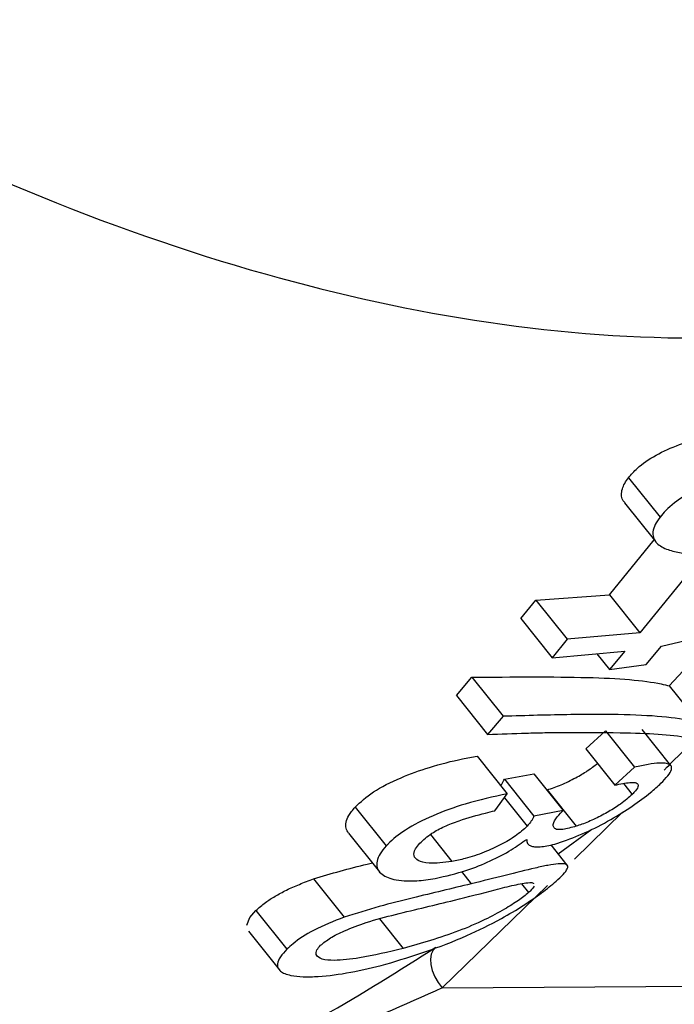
# Model space of a CAD drawing. Header units: millimetres. Extents: x 0 to 420, y 0 to 297.
# Tile 15 of 78: x 152.784 to 153.208, y 104.347 to 104.984. Entities that reach past the tile are written whole.
import ezdxf

# ---------------------------------------------------------------- set-up
doc = ezdxf.new("R2010")
doc.units = ezdxf.units.MM

msp = doc.modelspace()

# ---------------------------------------------------------------- linework, layer by layer
at = {"color": 7, "linetype": 'Continuous', "lineweight": 25}
for p, q in [((153.17821, 104.68818), (153.1986, 104.66272)), ((153.17557, 104.67196), (153.1958, 104.64671)), ((153.16582, 104.61245), (153.19471, 104.64807)), ((153.21878, 104.62867), (153.18557, 104.58779)), ((153.11817, 104.60904), (153.16582, 104.61245)), ((153.16582, 104.61245), (153.18557, 104.58779)), ((153.10837, 104.59706), (153.11817, 104.60904)), ((153.11817, 104.60904), (153.13847, 104.5837)), ((153.19957, 104.5792), (153.30629, 104.60485)), ((153.10837, 104.59706), (153.12865, 104.57174)), ((153.18557, 104.58779), (153.13847, 104.5837)), ((153.20458, 104.55343), (153.23631, 104.58803)), ((153.13847, 104.5837), (153.12865, 104.57174)), ((153.1896, 104.56742), (153.19957, 104.5792)), ((153.12865, 104.57174), (153.17569, 104.57591)), ((153.15758, 104.5743), (153.16576, 104.56409)), ((153.17569, 104.57591), (153.16576, 104.56409)), ((153.16576, 104.56409), (153.1896, 104.56742)), ((153.06675, 104.54731), (153.07673, 104.55908)), ((153.07673, 104.55908), (153.09696, 104.53382)), ((153.20458, 104.55343), (153.22333, 104.53002)), ((153.06675, 104.54731), (153.08696, 104.52208)), ((153.09696, 104.53382), (153.08696, 104.52208)), ((153.15048, 104.5128), (153.16322, 104.52443)), ((153.16322, 104.52443), (153.18206, 104.5009)), ((153.20559, 104.5019), (153.18694, 104.52519)), ((153.08014, 104.50809), (153.09968, 104.4837)), ((153.15048, 104.5128), (153.16932, 104.48927)), ((153.09782, 104.49319), (153.11695, 104.49661)), ((153.11695, 104.49661), (153.13595, 104.47289)), ((153.18206, 104.5009), (153.16932, 104.48927)), ((153.09782, 104.49319), (153.11698, 104.46927)), ((153.1749, 104.49025), (153.18051, 104.48325)), ((153.09172, 104.47273), (153.09968, 104.4837)), ((153.12553, 104.48621), (153.14433, 104.46273)), ((153.09779, 104.48109), (153.11254, 104.46267)), ((153.00123, 104.47502), (153.02132, 104.44993)), ((153.13595, 104.47289), (153.11698, 104.46927)), ((153.17431, 104.47182), (153.14315, 104.44143)), ((152.99693, 104.45819), (153.01688, 104.43328)), ((153.04996, 104.45733), (153.06391, 104.43992)), ((153.13263, 104.44485), (153.15448, 104.46078)), ((153.13851, 104.4375), (153.12803, 104.45059)), ((153.06997, 104.43331), (153.07631, 104.4254)), ((152.97434, 104.42858), (152.99414, 104.40386)), ((153.10897, 104.42542), (153.11346, 104.41981)), ((153.12564, 104.42436), (153.05765, 104.35805)), ((152.93309, 104.40354), (152.93703, 104.4081)), ((152.93703, 104.4081), (152.95703, 104.38313)), ((152.93101, 104.3986), (152.93309, 104.40354)), ((152.9321, 104.39473), (152.95197, 104.36992)), ((153.05765, 104.35805), (153.79319, 104.363))]:
    msp.add_line(p, q, dxfattribs=at)
at = {"color": 8, "linetype": 'Continuous', "lineweight": 25}
msp.add_line((153.01695, 104.40275), (153.03228, 104.3836), dxfattribs=at)
at = {"color": 7, "linetype": 'Continuous', "lineweight": 25, "flags": 128}
msp.add_lwpolyline([(153.05352, 104.38441), (153.05169, 104.38252), (153.0505, 104.37992), (153.05001, 104.37674), (153.05024, 104.37313), (153.05118, 104.36927), (153.05278, 104.36534), (153.05497, 104.36154), (153.05765, 104.35805)], dxfattribs=at)
at = {"color": 7, "linetype": 'Continuous', "lineweight": 25}
msp.add_ellipse((152.80216, 105.51956), major_axis=(-0.87306, 1.44204), ratio=0.580786, start_param=2.292531, end_param=4.118184, dxfattribs=at)
for points, knots in [([(152.02938, 105.46105), (152.04608, 105.4407), (152.13963, 105.32673), (152.33352, 105.13895), (152.62809, 104.93831), (152.93327, 104.80956), (153.14468, 104.77625), (153.24514, 104.77897), (153.25277, 104.77918)], [0, 0, 0, 0, 0.054693, 0.306435, 0.548185, 0.77416, 0.982837, 1, 1, 1, 1]), ([(153.17821, 104.68818), (153.17996, 104.69022), (153.18423, 104.69523), (153.19525, 104.70287), (153.20669, 104.70796), (153.21302, 104.71028), (153.21396, 104.71062)], [0, 0, 0, 0, 0.245815, 0.602126, 0.940931, 1, 1, 1, 1]), ([(153.17569, 104.67207), (153.17523, 104.67261), (153.17395, 104.67411), (153.17343, 104.67713), (153.17396, 104.68076), (153.17556, 104.68449), (153.17732, 104.68694), (153.17821, 104.68818)], [0, 0, 0, 0, 0.129189, 0.353803, 0.585193, 0.79091, 1, 1, 1, 1]), ([(153.23412, 104.68544), (153.2273, 104.6826), (153.21439, 104.67723), (153.20365, 104.66879), (153.19979, 104.66414), (153.1986, 104.66272)], [0, 0, 0, 0, 0.437322, 0.827773, 1, 1, 1, 1]), ([(153.1986, 104.66272), (153.19746, 104.66109), (153.19514, 104.6578), (153.19381, 104.65339), (153.19401, 104.64957), (153.19569, 104.64651), (153.1986, 104.64391), (153.20359, 104.64148), (153.211, 104.63948), (153.2248, 104.638), (153.24494, 104.6386), (153.26214, 104.64129), (153.27084, 104.64265)], [0, 0, 0, 0, 0.0715411, 0.1448623, 0.2025171, 0.2619518, 0.3195806, 0.3786257, 0.4757104, 0.5754272, 0.7852266, 1, 1, 1, 1]), ([(153.07673, 104.55908), (153.10317, 104.55928), (153.15401, 104.55968), (153.1907, 104.55703), (153.20288, 104.55387), (153.20458, 104.55343)], [0, 0, 0, 0, 0.482667, 0.927913, 1, 1, 1, 1]), ([(153.22333, 104.53002), (153.21698, 104.53119), (153.19792, 104.53469), (153.15393, 104.53547), (153.11198, 104.53426), (153.09696, 104.53382)], [0, 0, 0, 0, 0.242849, 0.728695, 1, 1, 1, 1]), ([(153.08696, 104.52208), (153.09542, 104.52238), (153.10814, 104.52284), (153.12411, 104.52328), (153.13166, 104.52334), (153.13544, 104.52338)], [0, 0, 0, 0, 0.497501, 0.748288, 1, 1, 1, 1]), ([(153.13544, 104.52338), (153.14833, 104.52338), (153.17156, 104.52337), (153.19874, 104.52258), (153.21074, 104.52104), (153.2168, 104.52027)], [0, 0, 0, 0, 0.381158, 0.6871, 1, 1, 1, 1]), ([(153.20126, 104.49902), (153.20177, 104.49955), (153.20593, 104.50393), (153.21484, 104.51257), (153.22559, 104.52203), (153.22809, 104.52422)], [0, 0, 0, 0, 0.0955753, 0.7901194, 1, 1, 1, 1]), ([(153.00123, 104.47502), (153.00476, 104.47835), (153.01187, 104.48504), (153.0298, 104.49404), (153.04998, 104.50131), (153.06708, 104.50567), (153.07701, 104.50751), (153.08014, 104.50809)], [0, 0, 0, 0, 0.229068, 0.460164, 0.6647, 0.894209, 1, 1, 1, 1]), ([(153.12553, 104.48621), (153.1285, 104.48721), (153.13447, 104.48922), (153.14373, 104.49379), (153.15208, 104.49869), (153.15603, 104.50171), (153.1581, 104.50329)], [0, 0, 0, 0, 0.261301, 0.524984, 0.751822, 1, 1, 1, 1]), ([(153.1992, 104.49047), (153.20081, 104.49213), (153.20409, 104.49551), (153.2061, 104.49907), (153.20618, 104.50146), (153.20479, 104.5028), (153.20217, 104.50355), (153.19774, 104.5036), (153.19116, 104.50282), (153.18513, 104.50155), (153.18206, 104.5009)], [0, 0, 0, 0, 0.14548, 0.296247, 0.397055, 0.500922, 0.601759, 0.705497, 0.850362, 1, 1, 1, 1]), ([(153.09543, 104.489), (153.09567, 104.48933), (153.09672, 104.49079), (153.09734, 104.49215), (153.09782, 104.49319)], [0, 0, 0, 0, 0.229124, 1, 1, 1, 1]), ([(153.13418, 104.45228), (153.13943, 104.4542), (153.14997, 104.45805), (153.16664, 104.46674), (153.1811, 104.47587), (153.19215, 104.48399), (153.19706, 104.4885), (153.1992, 104.49047)], [0, 0, 0, 0, 0.215022, 0.430923, 0.632758, 0.839713, 1, 1, 1, 1]), ([(153.16932, 104.48927), (153.17281, 104.49001), (153.17867, 104.49124), (153.18369, 104.49094), (153.18487, 104.48904), (153.18337, 104.48622), (153.18131, 104.48408), (153.18051, 104.48325)], [0, 0, 0, 0, 0.289688, 0.486968, 0.684708, 0.878344, 1, 1, 1, 1]), ([(153.09968, 104.4837), (153.09063, 104.48174), (153.07459, 104.47828), (153.05114, 104.46974), (153.03344, 104.46069), (153.02497, 104.45379), (153.02176, 104.45039), (153.02132, 104.44993)], [0, 0, 0, 0, 0.298523, 0.529201, 0.760811, 0.967438, 1, 1, 1, 1]), ([(153.18051, 104.48325), (153.17826, 104.48123), (153.17438, 104.47776), (153.16548, 104.47211), (153.1567, 104.46746), (153.1494, 104.46437), (153.14551, 104.46311), (153.14433, 104.46273)], [0, 0, 0, 0, 0.286927, 0.49408, 0.70061, 0.909262, 1, 1, 1, 1]), ([(152.99701, 104.45825), (152.99633, 104.45926), (152.99494, 104.46133), (152.99511, 104.46524), (152.9966, 104.46898), (152.99888, 104.4723), (153.00044, 104.47411), (153.00123, 104.47502)], [0, 0, 0, 0, 0.2259554, 0.4657177, 0.7128867, 0.8559367, 1, 1, 1, 1]), ([(153.04309, 104.45167), (153.0454, 104.45384), (153.04935, 104.45756), (153.05884, 104.46266), (153.07088, 104.46731), (153.08212, 104.4704), (153.08971, 104.47224), (153.09172, 104.47273)], [0, 0, 0, 0, 0.242942, 0.415767, 0.588317, 0.890866, 1, 1, 1, 1]), ([(153.14433, 104.46273), (153.14125, 104.46187), (153.13606, 104.46042), (153.1312, 104.46045), (153.12903, 104.46226), (153.12952, 104.46584), (153.13269, 104.46952), (153.13418, 104.47125)], [0, 0, 0, 0, 0.214659, 0.361367, 0.507954, 0.768743, 1, 1, 1, 1]), ([(153.13418, 104.47125), (153.13446, 104.47152), (153.13487, 104.47192), (153.13548, 104.47248), (153.13579, 104.47275), (153.13595, 104.47289)], [0, 0, 0, 0, 0.499567, 0.749743, 1, 1, 1, 1]), ([(153.11698, 104.46927), (153.11674, 104.46876), (153.11625, 104.46772), (153.11502, 104.46558), (153.11353, 104.46383), (153.11254, 104.46267)], [0, 0, 0, 0, 0.2502458, 0.5005993, 1, 1, 1, 1]), ([(153.11254, 104.46267), (153.11024, 104.46056), (153.10599, 104.45667), (153.09579, 104.45069), (153.08451, 104.44556), (153.07339, 104.44183), (153.06671, 104.44049), (153.06391, 104.43992)], [0, 0, 0, 0, 0.232887, 0.430122, 0.627047, 0.843248, 1, 1, 1, 1]), ([(153.06391, 104.43992), (153.0586, 104.43925), (153.04953, 104.43809), (153.04178, 104.44016), (153.03874, 104.44344), (153.03962, 104.44752), (153.04205, 104.45042), (153.04309, 104.45167)], [0, 0, 0, 0, 0.29718, 0.507497, 0.686124, 0.864766, 1, 1, 1, 1]), ([(153.05308, 104.42897), (153.05984, 104.43045), (153.07143, 104.433), (153.08882, 104.44004), (153.10245, 104.44717), (153.10909, 104.45194), (153.11225, 104.45421)], [0, 0, 0, 0, 0.324917, 0.557034, 0.789532, 1, 1, 1, 1]), ([(153.11225, 104.45421), (153.1123, 104.45327), (153.11241, 104.45136), (153.11466, 104.4498), (153.11804, 104.44924), (153.12186, 104.44939), (153.12644, 104.4501), (153.13075, 104.45123), (153.1334, 104.45204), (153.13418, 104.45228)], [0, 0, 0, 0, 0.195649, 0.398014, 0.532253, 0.670513, 0.804716, 0.943192, 1, 1, 1, 1]), ([(153.02132, 104.44993), (153.0199, 104.44824), (153.01702, 104.44482), (153.01503, 104.44003), (153.0151, 104.43569), (153.01737, 104.4323), (153.02125, 104.42983), (153.02618, 104.42808), (153.03287, 104.42719), (153.04004, 104.42727), (153.04691, 104.42793), (153.05101, 104.42862), (153.05308, 104.42897)], [0, 0, 0, 0, 0.11114, 0.224988, 0.336519, 0.45261, 0.548227, 0.64597, 0.751875, 0.861162, 0.930197, 1, 1, 1, 1]), ([(152.97434, 104.42858), (152.98004, 104.43032), (152.9916, 104.43387), (153.0044, 104.43707), (153.01121, 104.43867), (153.01235, 104.43893)], [0, 0, 0, 0, 0.446634, 0.906848, 1, 1, 1, 1]), ([(153.13127, 104.4271), (153.13291, 104.42863), (153.13625, 104.43174), (153.13868, 104.43498), (153.13901, 104.43696), (153.13813, 104.43806), (153.13596, 104.43851), (153.13221, 104.43843), (153.12621, 104.4375), (153.11509, 104.4351), (153.09852, 104.43091), (153.08377, 104.42725), (153.07631, 104.4254)], [0, 0, 0, 0, 0.088754, 0.180335, 0.23913, 0.29957, 0.35835, 0.418489, 0.512567, 0.609128, 0.802349, 1, 1, 1, 1]), ([(152.93703, 104.4081), (152.93797, 104.40897), (152.93985, 104.41073), (152.94376, 104.41385), (152.94923, 104.41746), (152.95661, 104.42142), (152.96508, 104.4252), (152.97122, 104.42744), (152.97434, 104.42858)], [0, 0, 0, 0, 0.121299, 0.243168, 0.427629, 0.617787, 0.806016, 1, 1, 1, 1]), ([(153.07631, 104.4254), (153.06385, 104.42242), (153.04485, 104.41789), (153.0166, 104.41092), (153.00172, 104.40624), (152.99414, 104.40386)], [0, 0, 0, 0, 0.482764, 0.736356, 1, 1, 1, 1]), ([(153.02099, 104.37338), (153.03824, 104.37867), (153.06254, 104.38614), (153.0937, 104.40151), (153.11039, 104.41143), (153.12272, 104.41992), (153.12837, 104.42466), (153.13127, 104.4271)], [0, 0, 0, 0, 0.444549, 0.626504, 0.74899, 0.870989, 1, 1, 1, 1]), ([(153.06547, 104.41481), (153.07444, 104.41708), (153.08802, 104.42052), (153.10478, 104.42491), (153.11101, 104.42585), (153.11419, 104.42634)], [0, 0, 0, 0, 0.487551, 0.738876, 1, 1, 1, 1]), ([(153.11419, 104.42634), (153.11517, 104.42631), (153.11656, 104.42629), (153.11662, 104.42559), (153.11664, 104.42539)], [0, 0, 0, 0, 0.7132884, 1, 1, 1, 1]), ([(153.11346, 104.41981), (153.11148, 104.41816), (153.10751, 104.41486), (153.09733, 104.40852), (153.08375, 104.40129), (153.06115, 104.39185), (153.04403, 104.38696), (153.03228, 104.3836)], [0, 0, 0, 0, 0.117338, 0.235693, 0.379599, 0.574089, 1, 1, 1, 1]), ([(153.11706, 104.42402), (153.11641, 104.42302), (153.1156, 104.42178), (153.11381, 104.42013), (153.11346, 104.41981)], [0, 0, 0, 0, 0.801584, 1, 1, 1, 1]), ([(152.97887, 104.38565), (152.98078, 104.38725), (152.98463, 104.39044), (152.99528, 104.39564), (153.00991, 104.40123), (153.03499, 104.40758), (153.05308, 104.41187), (153.06547, 104.41481)], [0, 0, 0, 0, 0.110669, 0.222049, 0.371505, 0.569193, 1, 1, 1, 1]), ([(152.99414, 104.40386), (152.98729, 104.40114), (152.97408, 104.3959), (152.9627, 104.38837), (152.9583, 104.38431), (152.95703, 104.38313)], [0, 0, 0, 0, 0.432898, 0.835517, 1, 1, 1, 1]), ([(152.88178, 104.2897), (152.8845, 104.29112), (152.90138, 104.29996), (152.93672, 104.31634), (152.99374, 104.34656), (153.0299, 104.36946), (153.05352, 104.38441)], [0, 0, 0, 0, 0.047427, 0.294757, 0.53941, 1, 1, 1, 1]), ([(152.95703, 104.38313), (152.95548, 104.38147), (152.95232, 104.37809), (152.95068, 104.37402), (152.95104, 104.37095), (152.95275, 104.36887), (152.9556, 104.36725), (152.96036, 104.3659), (152.9675, 104.36513), (152.98028, 104.36544), (152.99828, 104.36784), (153.01337, 104.37152), (153.02099, 104.37338)], [0, 0, 0, 0, 0.087195, 0.177656, 0.234176, 0.29245, 0.34897, 0.406796, 0.504682, 0.605177, 0.800716, 1, 1, 1, 1]), ([(153.03228, 104.3836), (153.02278, 104.38135), (153.00731, 104.37768), (152.98906, 104.3755), (152.97925, 104.37637), (152.97563, 104.37903), (152.97589, 104.38241), (152.97796, 104.38467), (152.97887, 104.38565)], [0, 0, 0, 0, 0.345612, 0.562649, 0.697474, 0.832606, 0.927198, 1, 1, 1, 1]), ([(153.05765, 104.35805), (153.03301, 104.34715), (152.99527, 104.33046), (152.93884, 104.3085), (152.90509, 104.29701), (152.8881, 104.29), (152.88558, 104.28896)], [0, 0, 0, 0, 0.466717, 0.715078, 0.957835, 1, 1, 1, 1])]:
    msp.add_open_spline(points, degree=3, knots=knots, dxfattribs=at)

doc.saveas('drawing.dxf')
